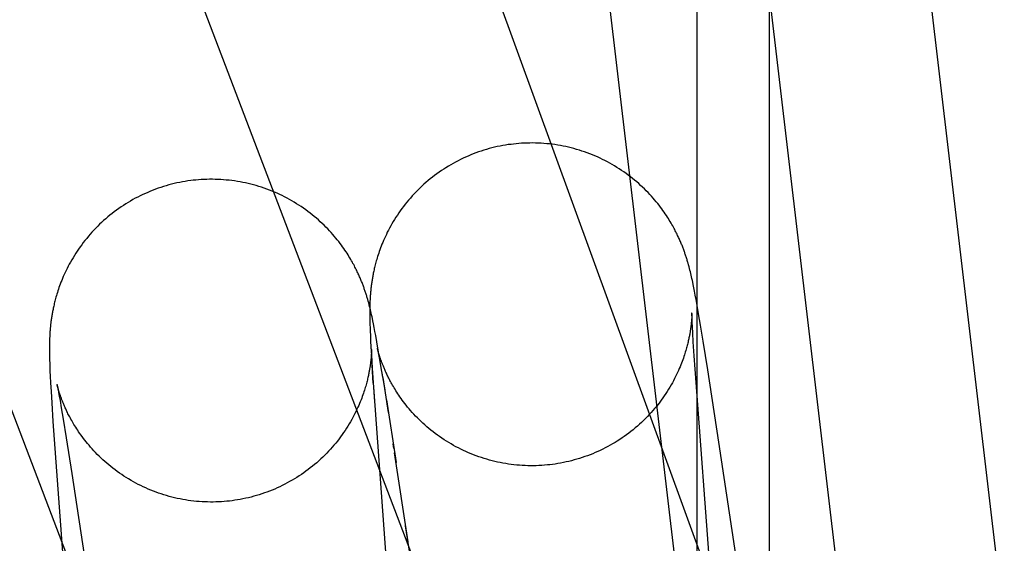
# Model space of a CAD drawing. Header units: inches. Extents: x 0 to 309, y 0 to 200.
# Tile 99 of 119: x 168.983 to 169.1021, y 104.4719 to 104.5351. Entities that reach past the tile are written whole.
import ezdxf

# ---------------------------------------------------------------- set-up
doc = ezdxf.new("R2010")
doc.units = ezdxf.units.IN
doc.header["$LTSCALE"] = 17
doc.header["$MEASUREMENT"] = 0
doc.linetypes.add('HIDDEN', pattern=[0.2, 0.1, -0.1])
doc.layers.add('DEFAULT_2', color=8, linetype='HIDDEN')

msp = doc.modelspace()

# ---------------------------------------------------------------- linework, layer by layer
at = {"layer": 'DEFAULT_2', "color": 8, "linetype": 'HIDDEN'}
for p, q in [((169.1705, 104.1816), (168.61472, 105.7086)), ((169.06494, 103.68923), (169.06494, 105.39296)), ((169.07366, 103.68923), (169.07366, 105.39296)), ((169.1086, 104.40666), (169.04624, 104.93553)), ((169.08944, 104.4044), (169.02708, 104.93327)), ((169.06408, 104.45466), (169.01341, 104.88438)), ((168.89543, 104.8247), (169.06845, 104.37075)), ((168.85898, 104.81081), (169.04979, 104.31021)), ((169.06389, 104.50549), (169.06383, 104.50571)), ((169.06395, 104.50528), (169.06389, 104.50549)), ((169.06401, 104.50508), (169.06395, 104.50528)), ((169.06406, 104.50487), (169.06401, 104.50508)), ((169.06411, 104.50467), (169.06406, 104.50487)), ((169.06416, 104.50447), (169.06411, 104.50467)), ((169.06421, 104.50426), (169.06416, 104.50447)), ((169.06425, 104.50406), (169.06421, 104.50426)), ((169.0643, 104.50385), (169.06425, 104.50406)), ((169.06435, 104.50363), (169.0643, 104.50385)), ((169.0644, 104.5034), (169.06435, 104.50363)), ((169.06445, 104.50315), (169.0644, 104.5034)), ((169.06453, 104.50275), (169.06445, 104.50315)), ((169.06461, 104.50231), (169.06453, 104.50275)), ((169.02517, 104.50111), (169.02511, 104.50132)), ((169.02539, 104.50131), (169.02538, 104.50111)), ((169.0254, 104.50151), (169.02539, 104.50131)), ((169.0647, 104.50184), (169.06461, 104.50231)), ((169.0648, 104.50134), (169.0647, 104.50184)), ((169.06493, 104.50061), (169.0648, 104.50134)), ((169.02523, 104.5009), (169.02517, 104.50111)), ((169.02529, 104.50069), (169.02523, 104.5009)), ((169.02534, 104.50048), (169.02529, 104.50069)), ((169.02539, 104.50028), (169.02534, 104.50048)), ((169.02536, 104.50035), (169.02535, 104.50017)), ((169.02535, 104.50017), (169.02535, 104.49998)), ((169.02537, 104.50072), (169.02536, 104.50053)), ((169.02536, 104.50053), (169.02536, 104.50035)), ((169.02538, 104.50111), (169.02537, 104.50091)), ((169.02537, 104.50091), (169.02537, 104.50072)), ((169.02544, 104.50008), (169.02539, 104.50028)), ((169.02549, 104.49988), (169.02544, 104.50008)), ((169.06511, 104.4996), (169.06493, 104.50061)), ((169.02535, 104.49998), (169.02535, 104.4998)), ((169.02535, 104.4998), (169.02535, 104.49962)), ((169.02535, 104.49962), (169.02535, 104.49944)), ((169.02535, 104.49944), (169.02536, 104.49916)), ((169.02536, 104.49916), (169.02536, 104.49887)), ((169.02536, 104.49887), (169.02537, 104.49857)), ((169.02553, 104.49967), (169.02549, 104.49988)), ((169.02558, 104.49946), (169.02553, 104.49967)), ((169.02563, 104.49924), (169.02558, 104.49946)), ((169.02568, 104.49901), (169.02563, 104.49924)), ((169.02573, 104.49876), (169.02568, 104.49901)), ((169.06428, 104.49928), (169.06427, 104.49917)), ((169.06427, 104.49917), (169.06427, 104.49904)), ((169.06429, 104.49938), (169.06428, 104.49928)), ((169.06429, 104.49975), (169.06429, 104.49975)), ((169.06429, 104.49974), (169.06429, 104.49973)), ((169.06429, 104.49972), (169.06429, 104.4997)), ((169.06429, 104.49968), (169.06429, 104.49965)), ((169.06429, 104.49962), (169.06429, 104.49955)), ((169.06429, 104.49955), (169.06429, 104.49947)), ((169.06429, 104.49947), (169.06429, 104.49938)), ((169.06429, 104.49974), (169.06429, 104.49975)), ((169.0643, 104.49971), (169.0643, 104.49972)), ((169.0643, 104.4994), (169.0643, 104.49955)), ((169.06431, 104.49921), (169.0643, 104.4994)), ((169.06432, 104.49897), (169.06431, 104.49921)), ((169.06434, 104.49856), (169.06432, 104.49897)), ((169.06534, 104.49821), (169.06511, 104.4996)), ((169.02537, 104.49857), (169.02538, 104.49826)), ((169.02538, 104.49826), (169.02539, 104.49794)), ((169.02539, 104.49794), (169.0254, 104.49748)), ((169.02581, 104.49836), (169.02573, 104.49876)), ((169.02589, 104.49792), (169.02581, 104.49836)), ((169.02598, 104.49745), (169.02589, 104.49792)), ((169.06436, 104.49806), (169.06434, 104.49856)), ((169.0644, 104.49724), (169.06436, 104.49806)), ((169.06565, 104.49629), (169.06534, 104.49821)), ((168.98666, 104.49664), (168.98665, 104.49645)), ((168.98667, 104.49684), (168.98666, 104.49664)), ((168.98668, 104.49704), (168.98667, 104.49684)), ((169.0254, 104.49748), (169.02543, 104.49699)), ((169.02543, 104.49699), (169.02546, 104.49632)), ((169.02608, 104.49695), (169.02598, 104.49745)), ((169.02621, 104.49622), (169.02608, 104.49695)), ((169.06446, 104.49619), (169.0644, 104.49724)), ((168.98664, 104.49589), (168.98663, 104.49571)), ((168.98663, 104.49571), (168.98663, 104.49553)), ((168.98663, 104.49553), (168.98663, 104.49535)), ((168.98663, 104.49535), (168.98663, 104.49517)), ((168.98665, 104.49645), (168.98664, 104.49626)), ((168.98664, 104.49626), (168.98664, 104.49607)), ((168.98664, 104.49607), (168.98664, 104.49589)), ((169.02546, 104.49632), (169.02549, 104.49558)), ((169.02549, 104.49558), (169.02555, 104.49458)), ((169.02557, 104.49536), (169.02557, 104.49536)), ((169.02557, 104.49536), (169.02557, 104.49536)), ((169.02557, 104.49533), (169.02557, 104.49535)), ((169.02557, 104.49535), (169.02557, 104.49534)), ((169.02557, 104.49532), (169.02557, 104.4953)), ((169.02558, 104.49529), (169.02557, 104.49531)), ((169.02557, 104.49528), (169.02557, 104.49525)), ((169.02639, 104.49521), (169.02621, 104.49622)), ((169.02627, 104.49544), (169.02628, 104.49544)), ((169.02628, 104.49543), (169.02628, 104.49544)), ((169.02628, 104.49543), (169.02628, 104.49542)), ((169.02628, 104.49541), (169.02628, 104.49542)), ((169.02628, 104.49541), (169.0263, 104.49533)), ((169.02629, 104.49537), (169.02629, 104.49539)), ((169.0263, 104.49533), (169.02632, 104.49523)), ((169.06457, 104.49453), (169.06446, 104.49619)), ((169.0662, 104.49282), (169.06565, 104.49629)), ((168.98663, 104.49517), (168.98663, 104.49489)), ((168.98663, 104.49489), (168.98664, 104.4946)), ((168.98664, 104.4946), (168.98665, 104.49431)), ((168.98665, 104.49431), (168.98665, 104.49401)), ((169.02555, 104.49475), (169.02554, 104.49462)), ((169.02556, 104.49487), (169.02555, 104.49475)), ((169.02555, 104.49458), (169.02564, 104.49301)), ((169.02557, 104.49507), (169.02556, 104.49497)), ((169.02556, 104.49497), (169.02556, 104.49487)), ((169.02557, 104.49522), (169.02557, 104.49515)), ((169.02557, 104.49515), (169.02557, 104.49507)), ((169.02558, 104.49493), (169.02558, 104.4951)), ((169.02559, 104.49471), (169.02558, 104.49493)), ((169.0256, 104.49445), (169.02559, 104.49471)), ((169.02562, 104.49401), (169.0256, 104.49445)), ((169.02634, 104.49517), (169.02632, 104.49525)), ((169.02632, 104.49523), (169.02635, 104.49508)), ((169.02637, 104.49508), (169.02634, 104.49517)), ((169.02635, 104.49508), (169.02639, 104.49489)), ((169.0264, 104.49499), (169.02637, 104.49508)), ((169.02662, 104.49381), (169.02639, 104.49521)), ((169.02639, 104.49489), (169.02643, 104.49466)), ((169.02643, 104.49488), (169.0264, 104.49499)), ((169.02646, 104.49476), (169.02643, 104.49488)), ((169.02643, 104.49466), (169.0265, 104.49427)), ((169.0265, 104.49463), (169.02646, 104.49476)), ((169.0265, 104.49427), (169.02659, 104.49379)), ((169.06479, 104.4913), (169.06457, 104.49453)), ((168.98665, 104.49401), (168.98667, 104.49359)), ((168.98667, 104.49359), (168.98668, 104.49314)), ((168.98668, 104.49314), (168.9867, 104.49268)), ((169.02565, 104.49347), (169.02562, 104.49401)), ((169.02564, 104.49301), (169.02593, 104.48897)), ((169.0257, 104.4926), (169.02565, 104.49347)), ((169.02659, 104.49379), (169.02671, 104.49307)), ((169.02693, 104.49189), (169.02662, 104.49381)), ((169.02671, 104.49307), (169.0269, 104.49198)), ((168.9867, 104.49268), (168.98673, 104.49205)), ((168.98673, 104.49205), (168.98677, 104.49124)), ((169.02578, 104.49121), (169.0257, 104.4926)), ((169.0269, 104.49198), (169.02716, 104.4904)), ((169.02693, 104.49189), (169.02759, 104.48768)), ((169.06754, 104.4841), (169.0662, 104.49282)), ((168.98677, 104.49124), (168.98683, 104.49019)), ((168.98755, 104.49105), (168.98756, 104.49105)), ((168.98756, 104.49104), (168.98756, 104.49105)), ((168.98756, 104.49104), (168.98756, 104.49102)), ((168.98756, 104.49102), (168.98756, 104.49103)), ((168.98757, 104.49097), (168.98757, 104.491)), ((168.98757, 104.491), (168.98758, 104.49092)), ((168.98758, 104.49092), (168.98761, 104.4908)), ((168.98763, 104.49077), (168.98761, 104.49085)), ((168.98761, 104.4908), (168.98764, 104.49064)), ((168.98765, 104.49068), (168.98763, 104.49077)), ((168.98764, 104.49064), (168.98768, 104.49044)), ((168.98768, 104.49058), (168.98765, 104.49068)), ((168.98771, 104.49048), (168.98768, 104.49058)), ((169.02579, 104.49074), (169.03013, 104.43228)), ((169.06788, 104.45004), (169.06479, 104.4913)), ((168.98683, 104.49019), (168.98691, 104.48883)), ((168.98768, 104.49044), (168.98774, 104.49009)), ((168.98775, 104.49036), (168.98771, 104.49048)), ((168.98774, 104.49009), (168.98782, 104.48965)), ((168.98779, 104.49023), (168.98775, 104.49036)), ((168.98782, 104.48965), (168.98792, 104.48911)), ((168.98691, 104.48883), (168.98706, 104.48659)), ((168.98792, 104.48911), (168.98807, 104.48824)), ((168.98807, 104.48824), (168.9883, 104.48685)), ((169.02736, 104.4892), (169.02853, 104.48162)), ((168.98706, 104.48659), (168.99168, 104.42396)), ((168.9883, 104.48685), (168.98866, 104.48461)), ((168.98866, 104.48461), (168.98934, 104.48029)), ((169.02827, 104.48333), (169.02819, 104.48387)), ((169.07102, 104.4611), (169.06754, 104.4841)), ((169.02998, 104.47205), (169.02836, 104.48278)), ((168.98934, 104.48029), (168.99299, 104.4562)), ((169.03469, 104.44113), (169.02969, 104.47397))]:
    msp.add_line(p, q, dxfattribs=at)
for points in [[(169.04273, 104.52011), (169.04243, 104.52007), (169.04209, 104.52003), (169.04176, 104.51998), (169.04143, 104.51992), (169.0411, 104.51986), (169.04077, 104.51979), (169.04044, 104.51971), (169.04011, 104.51963), (169.03979, 104.51955), (169.03946, 104.51945), (169.03914, 104.51936), (169.03882, 104.51925), (169.0385, 104.51915), (169.03818, 104.51903), (169.03787, 104.51891), (169.03756, 104.51879), (169.03725, 104.51866), (169.03694, 104.51852), (169.03663, 104.51838), (169.03633, 104.51824), (169.03603, 104.51809), (169.03573, 104.51793), (169.03544, 104.51777), (169.03514, 104.5176), (169.03486, 104.51743), (169.03457, 104.51725), (169.03429, 104.51707), (169.03401, 104.51689), (169.03373, 104.5167), (169.03346, 104.5165), (169.03319, 104.5163), (169.03292, 104.5161), (169.03266, 104.51589), (169.0324, 104.51568), (169.03215, 104.51546), (169.0319, 104.51524), (169.03165, 104.51501), (169.03141, 104.51478), (169.03117, 104.51455), (169.03094, 104.51431), (169.03071, 104.51407), (169.03048, 104.51383), (169.03027, 104.51358), (169.03005, 104.51333), (169.02984, 104.51308), (169.02964, 104.51283), (169.02944, 104.51257), (169.02924, 104.51231), (169.02905, 104.51205), (169.02887, 104.51179), (169.02869, 104.51153), (169.02852, 104.51126), (169.02835, 104.511), (169.02819, 104.51073), (169.02804, 104.51047), (169.02789, 104.51021), (169.02775, 104.50995), (169.02761, 104.50969), (169.02748, 104.50944), (169.02736, 104.50919), (169.02724, 104.50894), (169.02713, 104.50869), (169.02702, 104.50845), (169.02692, 104.50822), (169.02683, 104.50799), (169.02674, 104.50777), (169.02666, 104.50755), (169.02658, 104.50733), (169.02651, 104.50712), (169.02644, 104.50692), (169.02637, 104.50672), (169.02631, 104.50653), (169.02625, 104.50635), (169.0262, 104.50616), (169.02615, 104.50599), (169.0261, 104.50582), (169.02606, 104.50566), (169.02601, 104.5055), (169.02598, 104.50534), (169.02594, 104.50519), (169.0259, 104.50505), (169.02587, 104.5049), (169.02584, 104.50476), (169.02581, 104.50462), (169.02578, 104.50449), (169.02576, 104.50436), (169.02573, 104.50423), (169.02571, 104.5041), (169.02569, 104.50398), (169.02567, 104.50386), (169.02565, 104.50373), (169.02563, 104.50361), (169.02561, 104.5035), (169.02559, 104.50338), (169.02557, 104.50326), (169.02556, 104.50314), (169.02554, 104.50303), (169.02553, 104.50292), (169.02552, 104.5028), (169.0255, 104.50269), (169.02549, 104.50258), (169.02548, 104.50247), (169.02547, 104.50236), (169.02546, 104.50225), (169.02545, 104.50214), (169.02544, 104.50203), (169.02543, 104.50193), (169.02542, 104.50182), (169.02541, 104.50172), (169.0254, 104.50151)], [(169.06206, 104.51007), (169.06197, 104.51023), (169.06187, 104.51039), (169.06178, 104.51056), (169.06167, 104.51073), (169.06156, 104.51091), (169.06145, 104.5111), (169.06133, 104.51128), (169.06121, 104.51147), (169.06108, 104.51167), (169.06094, 104.51187), (169.0608, 104.51207), (169.06065, 104.51228), (169.06049, 104.51249), (169.06033, 104.5127), (169.06016, 104.51291), (169.05998, 104.51313), (169.05979, 104.51335), (169.0596, 104.51357), (169.05941, 104.51379), (169.0592, 104.51401), (169.05899, 104.51424), (169.05878, 104.51446), (169.05856, 104.51468), (169.05833, 104.51489), (169.0581, 104.51511), (169.05786, 104.51532), (169.05762, 104.51554), (169.05737, 104.51574), (169.05712, 104.51595), (169.05686, 104.51615), (169.0566, 104.51635), (169.05634, 104.51655), (169.05607, 104.51674), (169.0558, 104.51692), (169.05552, 104.51711), (169.05524, 104.51728), (169.05495, 104.51746), (169.05467, 104.51763), (169.05438, 104.51779), (169.05408, 104.51795), (169.05379, 104.5181), (169.05349, 104.51825), (169.05319, 104.5184), (169.05288, 104.51854), (169.05257, 104.51867), (169.05227, 104.5188), (169.05195, 104.51892), (169.05164, 104.51904), (169.05132, 104.51916), (169.05101, 104.51926), (169.05069, 104.51937), (169.05036, 104.51946), (169.05004, 104.51955), (169.04971, 104.51964), (169.04939, 104.51972), (169.04906, 104.51979), (169.04873, 104.51986), (169.0484, 104.51992), (169.04807, 104.51998), (169.04774, 104.52003), (169.0474, 104.52008), (169.04707, 104.52012), (169.04674, 104.52015), (169.0464, 104.52018), (169.04606, 104.5202), (169.04573, 104.52022), (169.04539, 104.52023), (169.04506, 104.52024), (169.04472, 104.52023), (169.04438, 104.52023), (169.04405, 104.52022), (169.04371, 104.5202), (169.04338, 104.52017), (169.04304, 104.52014), (169.04273, 104.52011)], [(169.00401, 104.51573), (169.00371, 104.51569), (169.00337, 104.51564), (169.00304, 104.51559), (169.00271, 104.51553), (169.00238, 104.51547), (169.00205, 104.5154), (169.00172, 104.51533), (169.0014, 104.51525), (169.00107, 104.51516), (169.00075, 104.51507), (169.00043, 104.51497), (169.00011, 104.51487), (168.99979, 104.51476), (168.99947, 104.51465), (168.99916, 104.51453), (168.99885, 104.5144), (168.99854, 104.51427), (168.99823, 104.51414), (168.99792, 104.514), (168.99762, 104.51385), (168.99732, 104.5137), (168.99702, 104.51355), (168.99673, 104.51339), (168.99644, 104.51322), (168.99615, 104.51305), (168.99586, 104.51287), (168.99558, 104.51269), (168.9953, 104.51251), (168.99502, 104.51232), (168.99475, 104.51212), (168.99448, 104.51192), (168.99422, 104.51172), (168.99395, 104.51151), (168.9937, 104.5113), (168.99344, 104.51108), (168.99319, 104.51086), (168.99295, 104.51064), (168.9927, 104.51041), (168.99247, 104.51018), (168.99223, 104.50994), (168.992, 104.5097), (168.99178, 104.50946), (168.99156, 104.50921), (168.99135, 104.50897), (168.99114, 104.50871), (168.99093, 104.50846), (168.99073, 104.5082), (168.99054, 104.50794), (168.99035, 104.50768), (168.99016, 104.50742), (168.98999, 104.50716), (168.98981, 104.5069), (168.98965, 104.50663), (168.98949, 104.50637), (168.98933, 104.50611), (168.98918, 104.50585), (168.98904, 104.50559), (168.9889, 104.50533), (168.98877, 104.50508), (168.98865, 104.50482), (168.98853, 104.50458), (168.98842, 104.50433), (168.98831, 104.50409), (168.98821, 104.50386), (168.98812, 104.50363), (168.98803, 104.5034), (168.98795, 104.50318), (168.98787, 104.50297), (168.98779, 104.50276), (168.98772, 104.50256), (168.98766, 104.50236), (168.9876, 104.50217), (168.98754, 104.50198), (168.98748, 104.5018), (168.98743, 104.50162), (168.98738, 104.50145), (168.98734, 104.50129), (168.9873, 104.50113), (168.98726, 104.50098), (168.98722, 104.50083), (168.98719, 104.50068), (168.98716, 104.50053), (168.98712, 104.50039), (168.98709, 104.50026), (168.98707, 104.50012), (168.98704, 104.49999), (168.98702, 104.49986), (168.98699, 104.49973), (168.98697, 104.49961), (168.98695, 104.49949), (168.98693, 104.49937), (168.98691, 104.49925), (168.98689, 104.49913), (168.98687, 104.49901), (168.98686, 104.49889), (168.98684, 104.49878), (168.98682, 104.49866), (168.98681, 104.49855), (168.9868, 104.49843), (168.98678, 104.49832), (168.98677, 104.49821), (168.98676, 104.4981), (168.98675, 104.49799), (168.98674, 104.49788), (168.98673, 104.49777), (168.98672, 104.49767), (168.98671, 104.49756), (168.9867, 104.49745), (168.9867, 104.49735), (168.98669, 104.49725), (168.98668, 104.49704)], [(169.02333, 104.50568), (169.02325, 104.50584), (169.02315, 104.50601), (169.02305, 104.50617), (169.02295, 104.50635), (169.02284, 104.50653), (169.02273, 104.50671), (169.02261, 104.5069), (169.02249, 104.50709), (169.02236, 104.50728), (169.02222, 104.50748), (169.02207, 104.50768), (169.02192, 104.50789), (169.02177, 104.5081), (169.0216, 104.50831), (169.02143, 104.50853), (169.02126, 104.50875), (169.02107, 104.50896), (169.02088, 104.50919), (169.02069, 104.50941), (169.02048, 104.50963), (169.02027, 104.50985), (169.02006, 104.51007), (169.01984, 104.51029), (169.01961, 104.51051), (169.01938, 104.51072), (169.01914, 104.51094), (169.0189, 104.51115), (169.01865, 104.51136), (169.0184, 104.51156), (169.01814, 104.51177), (169.01788, 104.51196), (169.01762, 104.51216), (169.01735, 104.51235), (169.01707, 104.51254), (169.0168, 104.51272), (169.01652, 104.5129), (169.01623, 104.51307), (169.01595, 104.51324), (169.01566, 104.5134), (169.01536, 104.51356), (169.01507, 104.51372), (169.01477, 104.51387), (169.01447, 104.51401), (169.01416, 104.51415), (169.01385, 104.51429), (169.01354, 104.51441), (169.01323, 104.51454), (169.01292, 104.51466), (169.0126, 104.51477), (169.01228, 104.51488), (169.01196, 104.51498), (169.01164, 104.51508), (169.01132, 104.51517), (169.01099, 104.51525), (169.01067, 104.51533), (169.01034, 104.51541), (169.01001, 104.51547), (169.00968, 104.51554), (169.00935, 104.51559), (169.00902, 104.51565), (169.00868, 104.51569), (169.00835, 104.51573), (169.00801, 104.51576), (169.00768, 104.51579), (169.00734, 104.51582), (169.00701, 104.51583), (169.00667, 104.51584), (169.00634, 104.51585), (169.006, 104.51585), (169.00566, 104.51584), (169.00533, 104.51583), (169.00499, 104.51581), (169.00465, 104.51579), (169.00432, 104.51576), (169.00401, 104.51573)], [(169.06383, 104.50571), (169.0638, 104.50581), (169.06377, 104.50592), (169.06374, 104.50603), (169.06371, 104.50614), (169.06367, 104.50624), (169.06364, 104.50635), (169.06361, 104.50646), (169.06357, 104.50657), (169.06353, 104.50667), (169.0635, 104.50678), (169.06346, 104.50689), (169.06342, 104.507), (169.06339, 104.5071), (169.06335, 104.50721), (169.06331, 104.50732), (169.06327, 104.50743), (169.06323, 104.50754), (169.06318, 104.50765), (169.06314, 104.50776), (169.0631, 104.50787), (169.06305, 104.50798), (169.063, 104.50809), (169.06295, 104.50821), (169.06291, 104.50833), (169.06285, 104.50844), (169.0628, 104.50856), (169.06275, 104.50869), (169.06269, 104.50881), (169.06263, 104.50894), (169.06257, 104.50907), (169.0625, 104.5092), (169.06244, 104.50934), (169.06237, 104.50948), (169.06229, 104.50962), (169.06222, 104.50976), (169.06214, 104.50991), (169.06206, 104.51007)], [(169.02511, 104.50132), (169.02508, 104.50143), (169.02505, 104.50153), (169.02502, 104.50164), (169.02499, 104.50175), (169.02495, 104.50186), (169.02492, 104.50196), (169.02488, 104.50207), (169.02485, 104.50218), (169.02481, 104.50229), (169.02478, 104.50239), (169.02474, 104.5025), (169.0247, 104.50261), (169.02466, 104.50272), (169.02463, 104.50283), (169.02459, 104.50293), (169.02455, 104.50304), (169.0245, 104.50315), (169.02446, 104.50326), (169.02442, 104.50337), (169.02437, 104.50348), (169.02433, 104.50359), (169.02428, 104.50371), (169.02423, 104.50382), (169.02418, 104.50394), (169.02413, 104.50406), (169.02408, 104.50418), (169.02402, 104.5043), (169.02397, 104.50443), (169.02391, 104.50455), (169.02385, 104.50468), (169.02378, 104.50482), (169.02372, 104.50495), (169.02365, 104.50509), (169.02357, 104.50523), (169.0235, 104.50538), (169.02342, 104.50553), (169.02333, 104.50568)], [(169.06427, 104.49904), (169.06426, 104.49891), (169.06425, 104.49884), (169.06424, 104.49876), (169.06424, 104.49869), (169.06423, 104.49861), (169.06422, 104.49853), (169.06422, 104.49845), (169.06421, 104.49837), (169.0642, 104.49829), (169.06419, 104.4982), (169.06418, 104.49811), (169.06417, 104.49802), (169.06415, 104.49793), (169.06414, 104.49784), (169.06413, 104.49775), (169.06411, 104.49765), (169.0641, 104.49755), (169.06408, 104.49745), (169.06407, 104.49735), (169.06405, 104.49725), (169.06403, 104.49714), (169.06401, 104.49703), (169.06399, 104.49692), (169.06396, 104.4968), (169.06394, 104.49668), (169.06392, 104.49656), (169.06389, 104.49644), (169.06386, 104.49631), (169.06383, 104.49618), (169.0638, 104.49604), (169.06376, 104.4959), (169.06373, 104.49576), (169.06369, 104.49561), (169.06365, 104.49546), (169.0636, 104.4953), (169.06355, 104.49514), (169.0635, 104.49497), (169.06345, 104.4948), (169.06339, 104.49462), (169.06333, 104.49443), (169.06326, 104.49424), (169.06319, 104.49404), (169.06312, 104.49384), (169.06304, 104.49363), (169.06296, 104.49341), (169.06286, 104.49319), (169.06277, 104.49297), (169.06267, 104.49273), (169.06256, 104.4925), (169.06244, 104.49225), (169.06232, 104.49201), (169.0622, 104.49176), (169.06207, 104.49151), (169.06193, 104.49125), (169.06178, 104.49099), (169.06163, 104.49073), (169.06147, 104.49047), (169.06131, 104.49021), (169.06114, 104.48995), (169.06096, 104.48969), (169.06078, 104.48943), (169.06059, 104.48917), (169.0604, 104.48891), (169.0602, 104.48865), (169.06, 104.4884), (169.05979, 104.48815), (169.05958, 104.4879), (169.05936, 104.48765), (169.05914, 104.48741), (169.05891, 104.48717), (169.05868, 104.48693), (169.05844, 104.4867), (169.0582, 104.48647), (169.05795, 104.48624), (169.0577, 104.48602), (169.05745, 104.4858), (169.05719, 104.48559), (169.05693, 104.48538), (169.05666, 104.48518), (169.05639, 104.48498), (169.05612, 104.48478), (169.05585, 104.48459), (169.05557, 104.4844), (169.05528, 104.48422), (169.055, 104.48405), (169.05471, 104.48388), (169.05442, 104.48371), (169.05412, 104.48355), (169.05383, 104.48339), (169.05353, 104.48324), (169.05322, 104.48309), (169.05292, 104.48295), (169.05261, 104.48282), (169.0523, 104.48269), (169.05199, 104.48256), (169.05167, 104.48244), (169.05136, 104.48233), (169.05104, 104.48222), (169.05072, 104.48212), (169.05039, 104.48202), (169.05007, 104.48193), (169.04975, 104.48184), (169.04942, 104.48176), (169.04909, 104.48169), (169.04876, 104.48162), (169.04843, 104.48155), (169.0481, 104.4815), (169.04777, 104.48144), (169.04743, 104.4814), (169.04712, 104.48136)], [(169.0643, 104.49955), (169.0643, 104.49966), (169.0643, 104.49969)], [(169.02632, 104.49525), (169.02631, 104.49532), (169.0263, 104.49534)], [(169.02554, 104.49462), (169.02553, 104.49449), (169.02553, 104.49442), (169.02552, 104.49434), (169.02551, 104.49427), (169.02551, 104.49419), (169.0255, 104.49411), (169.02549, 104.49403), (169.02548, 104.49395), (169.02547, 104.49386), (169.02546, 104.49378), (169.02545, 104.49369), (169.02544, 104.4936), (169.02543, 104.49351), (169.02541, 104.49342), (169.0254, 104.49332), (169.02539, 104.49323), (169.02537, 104.49313), (169.02536, 104.49303), (169.02534, 104.49293), (169.02532, 104.49282), (169.0253, 104.49271), (169.02528, 104.4926), (169.02526, 104.49249), (169.02524, 104.49237), (169.02521, 104.49226), (169.02519, 104.49213), (169.02516, 104.49201), (169.02513, 104.49188), (169.0251, 104.49175), (169.02507, 104.49161), (169.02503, 104.49147), (169.02499, 104.49133), (169.02495, 104.49118), (169.02491, 104.49102), (169.02487, 104.49086), (169.02482, 104.4907), (169.02477, 104.49053), (169.02471, 104.49036), (169.02465, 104.49018), (169.02459, 104.48999), (169.02452, 104.4898), (169.02445, 104.4896), (169.02438, 104.48939), (169.0243, 104.48918), (169.02421, 104.48897), (169.02412, 104.48875), (169.02402, 104.48852), (169.02392, 104.48829), (169.02381, 104.48805), (169.0237, 104.48781), (169.02357, 104.48756), (169.02345, 104.48731), (169.02331, 104.48706), (169.02317, 104.4868), (169.02303, 104.48655), (169.02287, 104.48629), (169.02272, 104.48603), (169.02255, 104.48577), (169.02238, 104.48551), (169.0222, 104.48525), (169.02202, 104.48499), (169.02183, 104.48473), (169.02164, 104.48447), (169.02144, 104.48422), (169.02124, 104.48397), (169.02103, 104.48371), (169.02082, 104.48347), (169.0206, 104.48322), (169.02038, 104.48298), (169.02015, 104.48274), (169.01992, 104.48251), (169.01968, 104.48228), (169.01944, 104.48205), (169.01919, 104.48182), (169.01895, 104.4816), (169.01869, 104.48139), (169.01843, 104.48118), (169.01817, 104.48097), (169.01791, 104.48077), (169.01764, 104.48057), (169.01737, 104.48037), (169.01709, 104.48018), (169.01682, 104.48), (169.01653, 104.47982), (169.01625, 104.47964), (169.01596, 104.47947), (169.01567, 104.47931), (169.01538, 104.47915), (169.01508, 104.47899), (169.01478, 104.47884), (169.01448, 104.47869), (169.01417, 104.47855), (169.01387, 104.47842), (169.01356, 104.47829), (169.01325, 104.47817), (169.01293, 104.47805), (169.01262, 104.47794), (169.0123, 104.47783), (169.01198, 104.47772), (169.01166, 104.47763), (169.01134, 104.47754), (169.01101, 104.47745), (169.01069, 104.47737), (169.01036, 104.4773), (169.01003, 104.47723), (169.0097, 104.47717), (169.00937, 104.47711), (169.00904, 104.47706), (169.00871, 104.47701), (169.0084, 104.47697)], [(169.02558, 104.4951), (169.02558, 104.49523), (169.02558, 104.49526)], [(169.04712, 104.48136), (169.04682, 104.48133), (169.04648, 104.4813), (169.04615, 104.48127), (169.04581, 104.48126), (169.04548, 104.48124), (169.04514, 104.48124), (169.0448, 104.48124), (169.04447, 104.48124), (169.04413, 104.48125), (169.04379, 104.48127), (169.04346, 104.48129), (169.04312, 104.48132), (169.04279, 104.48136), (169.04245, 104.4814), (169.04212, 104.48144), (169.04179, 104.48149), (169.04146, 104.48155), (169.04113, 104.48161), (169.0408, 104.48168), (169.04047, 104.48176), (169.04014, 104.48184), (169.03982, 104.48192), (169.0395, 104.48202), (169.03917, 104.48211), (169.03885, 104.48222), (169.03854, 104.48232), (169.03822, 104.48244), (169.03791, 104.48256), (169.0376, 104.48268), (169.03729, 104.48281), (169.03698, 104.48294), (169.03668, 104.48308), (169.03637, 104.48323), (169.03607, 104.48338), (169.03578, 104.48353), (169.03549, 104.48369), (169.0352, 104.48386), (169.03491, 104.48403), (169.03463, 104.4842), (169.03435, 104.48438), (169.03407, 104.48456), (169.0338, 104.48475), (169.03353, 104.48494), (169.03327, 104.48514), (169.03301, 104.48533), (169.03275, 104.48554), (169.0325, 104.48574), (169.03226, 104.48595), (169.03202, 104.48616), (169.03178, 104.48637), (169.03155, 104.48659), (169.03133, 104.48681), (169.03111, 104.48702), (169.0309, 104.48724), (169.03069, 104.48746), (169.03049, 104.48768), (169.0303, 104.4879), (169.03011, 104.48812), (169.02993, 104.48833), (169.02976, 104.48854), (169.0296, 104.48875), (169.02944, 104.48896), (169.02929, 104.48916), (169.02914, 104.48936), (169.029, 104.48956), (169.02887, 104.48975), (169.02875, 104.48994), (169.02863, 104.49012), (169.02852, 104.4903), (169.02841, 104.49047), (169.02831, 104.49063), (169.02821, 104.4908), (169.02812, 104.49095), (169.02803, 104.49111), (169.02795, 104.49126), (169.02787, 104.4914), (169.0278, 104.49154), (169.02773, 104.49167), (169.02766, 104.49181), (169.02759, 104.49194), (169.02753, 104.49206), (169.02747, 104.49218), (169.02741, 104.4923), (169.02736, 104.49242), (169.02731, 104.49253), (169.02726, 104.49264), (169.02721, 104.49275), (169.02717, 104.49285), (169.02712, 104.49295), (169.02708, 104.49305), (169.02704, 104.49315), (169.027, 104.49325), (169.02696, 104.49334), (169.02692, 104.49343), (169.02689, 104.49352), (169.02685, 104.49361), (169.02682, 104.4937), (169.02679, 104.49379), (169.02676, 104.49387), (169.02673, 104.49395), (169.0267, 104.49403), (169.02667, 104.49411), (169.02664, 104.49419), (169.02662, 104.49427), (169.02659, 104.49435), (169.02657, 104.49442), (169.02655, 104.49449), (169.02652, 104.49456), (169.0265, 104.49463)], [(168.98761, 104.49085), (168.98759, 104.49092), (168.98758, 104.49095)], [(169.0084, 104.47697), (169.0081, 104.47694), (169.00776, 104.47691), (169.00743, 104.47689), (169.00709, 104.47687), (169.00676, 104.47686), (169.00642, 104.47685), (169.00609, 104.47685), (169.00575, 104.47686), (169.00542, 104.47687), (169.00508, 104.47688), (169.00475, 104.47691), (169.00441, 104.47693), (169.00408, 104.47697), (169.00374, 104.47701), (169.00341, 104.47705), (169.00308, 104.47711), (169.00275, 104.47716), (169.00242, 104.47723), (169.00209, 104.47729), (169.00176, 104.47737), (169.00144, 104.47745), (169.00111, 104.47753), (169.00079, 104.47762), (169.00047, 104.47772), (169.00015, 104.47782), (168.99983, 104.47793), (168.99952, 104.47804), (168.99921, 104.47816), (168.99889, 104.47828), (168.99859, 104.47841), (168.99828, 104.47855), (168.99798, 104.47869), (168.99767, 104.47883), (168.99738, 104.47898), (168.99708, 104.47913), (168.99679, 104.47929), (168.9965, 104.47946), (168.99621, 104.47963), (168.99593, 104.4798), (168.99565, 104.47998), (168.99538, 104.48016), (168.9951, 104.48035), (168.99484, 104.48054), (168.99457, 104.48073), (168.99431, 104.48093), (168.99406, 104.48113), (168.99381, 104.48133), (168.99356, 104.48154), (168.99332, 104.48175), (168.99309, 104.48196), (168.99286, 104.48218), (168.99263, 104.48239), (168.99241, 104.48261), (168.9922, 104.48283), (168.992, 104.48305), (168.9918, 104.48327), (168.9916, 104.48348), (168.99142, 104.4837), (168.99124, 104.48391), (168.99106, 104.48413), (168.9909, 104.48434), (168.99074, 104.48454), (168.99059, 104.48475), (168.99044, 104.48495), (168.9903, 104.48514), (168.99017, 104.48533), (168.99005, 104.48552), (168.98993, 104.4857), (168.98981, 104.48588), (168.98971, 104.48605), (168.9896, 104.48622), (168.98951, 104.48638), (168.98942, 104.48654), (168.98933, 104.48669), (168.98924, 104.48684), (168.98917, 104.48699), (168.98909, 104.48713), (168.98902, 104.48726), (168.98895, 104.4874), (168.98888, 104.48752), (168.98882, 104.48765), (168.98876, 104.48777), (168.9887, 104.48789), (168.98865, 104.48801), (168.9886, 104.48812), (168.98855, 104.48823), (168.9885, 104.48834), (168.98845, 104.48844), (168.98841, 104.48854), (168.98837, 104.48864), (168.98833, 104.48874), (168.98829, 104.48884), (168.98825, 104.48893), (168.98821, 104.48903), (168.98818, 104.48912), (168.98814, 104.48921), (168.98811, 104.48929), (168.98808, 104.48938), (168.98805, 104.48946), (168.98802, 104.48954), (168.98799, 104.48963), (168.98796, 104.48971), (168.98793, 104.48979), (168.9879, 104.48986), (168.98788, 104.48994), (168.98785, 104.49001), (168.98783, 104.49009), (168.98781, 104.49016), (168.98779, 104.49023)]]:
    msp.add_lwpolyline(points, dxfattribs=at)

doc.saveas('drawing.dxf')
